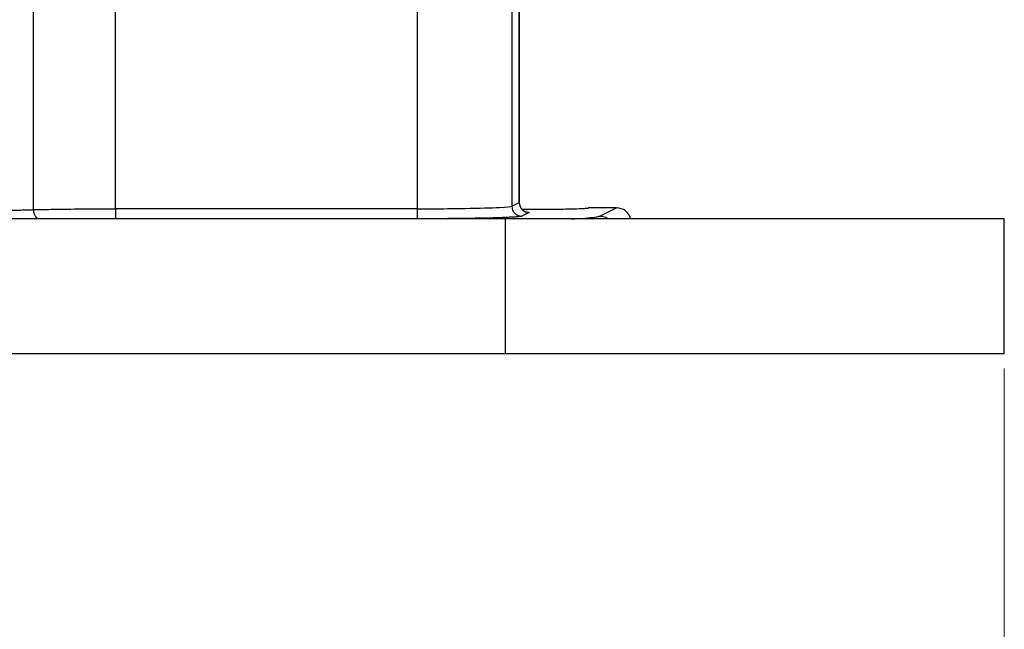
# Model space of a CAD drawing. Header units: inches. Extents: x 0.6 to 16.3, y 0.2 to 11.5.
# Tile 5 of 21: x 5.3 to 7.9, y 4.2 to 5.8. Entities that reach past the tile are written whole.
import ezdxf

# ---------------------------------------------------------------- set-up
doc = ezdxf.new("R2010")
doc.units = ezdxf.units.IN
doc.header["$MEASUREMENT"] = 0
doc.styles.add('SLDTEXTSTYLE0', font='TXT', dxfattribs={"width": 0.75})
doc.dimstyles.new('SLDDIMSTYLE0', dxfattribs={"dimtxt": 0.137795, "dimasz": 0.14, "dimexe": 0, "dimexo": 0.0625, "dimgap": 0.034449, "dimtad": 0, "dimdec": 1, "dimlfac": 1.5, "dimrnd": 1e-09, "dimzin": 12, "dimdsep": 46, "dimtxsty": 'SLDTEXTSTYLE0', "dimblk1": 'CLOSED', "dimblk2": 'CLOSED', "dimsah": 1, "dimcen": 0.09, "dimadec": 0, "dimazin": 3, "dimtfac": 1, "dimtdec": 1, "dimtofl": 0, "dimtmove": 0, "dimatfit": 3, "dimldrblk": 'CLOSED', "dimfxl": 0, "dimfrac": 2, "dimtolj": 1, "dimtzin": 12, "dimarcsym": 0})

# ---------------------------------------------------------------- blocks, each defined once
blk = doc.blocks.new('_Closed')
at = {"color": 0, "linetype": 'ByBlock', "lineweight": -2}
for p, q in [((-1, 0.166667), (0, 0)), ((-1, 0.166667), (-1, -0.166667)), ((0, 0), (-1, -0.166667)), ((0, 0), (-1, 0))]:
    blk.add_line(p, q, dxfattribs=at)
blk = doc.blocks.new('_D_9')
at = {"color": 7, "linetype": 'Continuous', "lineweight": 0}
for p, q in [((4.8515, 5.3582), (4.8515, 3.5588)), ((7.9315, 4.8974), (7.9315, 3.5588)), ((6.4005, 3.7967), (6.3585, 3.7967)), ((6.3585, 3.7967), (6.3585, 3.5779)), ((6.706, 3.7967), (6.748, 3.7967)), ((6.748, 3.7967), (6.748, 3.5779)), ((4.8515, 3.5982), (6.2377, 3.5982)), ((7.9315, 3.5982), (6.8688, 3.5982)), ((6.3585, 3.5779), (6.4005, 3.5779)), ((6.748, 3.5779), (6.706, 3.5779))]:
    blk.add_line(p, q, dxfattribs=at)
at = {"color": 7, "linetype": 'Continuous', "lineweight": 18, "xscale": 0.14, "yscale": 0.14, "rotation": 180.0000000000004}
blk.add_blockref('_Closed', (4.8515, 3.5982, -0.7648), dxfattribs=at)
at = {"color": 7, "linetype": 'Continuous', "lineweight": 18, "xscale": 0.14, "yscale": 0.14}
blk.add_blockref('_Closed', (7.9315, 3.5982, -0.7648), dxfattribs=at)
at = {"color": 7, "linetype": 'Continuous', "lineweight": 18, "char_height": 0.1378, "attachment_point": 1, "style": 'SLDTEXTSTYLE0'}
for s, insert in [('117', (6.4005, 3.7555)), ('4.6', (6.426, 3.5494))]:
    blk.add_mtext(s, dxfattribs=dict(at, insert=insert))

msp = doc.modelspace()

# ---------------------------------------------------------------- linework, layer by layer
at = {"color": 7, "linetype": 'Continuous', "lineweight": 25}
for p, q in [((6.6355, 5.3408), (6.6355, 6.0586)), ((6.6359, 5.3407), (6.6359, 6.0571)), ((5.3372, 5.3217), (5.3372, 5.9022)), ((5.5566, 5.324), (5.5566, 5.8704)), ((6.3627, 5.8704), (6.3627, 5.324)), ((6.6157, 5.8539), (6.6157, 5.3309)), ((6.3627, 5.324), (5.5566, 5.324)), ((6.6157, 5.3309), (6.6355, 5.3408)), ((6.8949, 5.3265), (6.8205, 5.3265)), ((6.851, 5.3046), (6.8949, 5.3265)), ((6.5982, 5.2968), (3.1049, 5.2968)), ((6.3627, 5.2973), (5.5566, 5.2973)), ((6.5982, 4.9368), (6.5982, 5.2968)), ((7.9315, 5.2968), (6.5982, 5.2968)), ((6.6622, 5.3142), (6.6423, 5.3043)), ((7.9315, 4.9368), (7.9315, 5.2968)), ((6.5982, 4.9368), (3.1049, 4.9368)), ((7.9315, 4.9368), (6.5982, 4.9368))]:
    msp.add_line(p, q, dxfattribs=at)
msp.add_ellipse((6.8948, 5.2865), major_axis=(0.0358, 0.0179), ratio=0.998288, start_param=6.080796, end_param=7.389923, dxfattribs=at)
for points, knots in [([(6.6481, 5.3188), (6.6481, 5.3189), (6.648, 5.3191), (6.6456, 5.3206), (6.6434, 5.3226), (6.6419, 5.3241), (6.6405, 5.3259), (6.6393, 5.3278), (6.6382, 5.3299), (6.6363, 5.3347), (6.6361, 5.3384), (6.6359, 5.3415)], [0, 0, 0, 0, 0.2041101, 0.4268774, 0.5059862, 0.5691261, 0.6215318, 0.6689263, 0.7162576, 0.7665072, 1, 1, 1, 1]), ([(4.9633, 5.317), (4.9818, 5.317), (5.0003, 5.317), (5.0505, 5.3172), (5.082, 5.3174), (5.1317, 5.3178), (5.1505, 5.318), (5.1778, 5.3183), (5.1868, 5.3185), (5.2099, 5.3188), (5.2237, 5.319), (5.2585, 5.3197), (5.2789, 5.3201), (5.3118, 5.3209), (5.3249, 5.3213), (5.3372, 5.3217)], [0, 0, 0, 0, 0.1110913, 0.1110913, 0.3032811, 0.3032811, 0.4233998, 0.4233998, 0.4834591, 0.4834591, 0.579554, 0.579554, 0.7333058, 0.7333058, 0.8448204, 0.8448204, 0.8448204, 0.8448204]), ([(5.3372, 5.3217), (5.345, 5.3219), (5.3532, 5.3221), (5.3759, 5.3225), (5.3911, 5.3228), (5.4329, 5.3234), (5.4609, 5.3237), (5.5118, 5.3239), (5.5342, 5.324), (5.5566, 5.324)], [-0.8448205, -0.8448205, -0.8448205, -0.8448205, -0.72544, -0.72544, -0.5344313, -0.5344313, -0.2288174, -0.2288174, -0.0000012, -0.0000012, -0.0000012, -0.0000012]), ([(5.5566, 5.324), (5.5566, 5.3171), (5.5566, 5.3035), (5.5566, 5.2975), (5.5566, 5.2973)], [0, 0, 0, 0, 0.5, 0.9998289, 0.9998289, 0.9998289, 0.9998289]), ([(6.3627, 5.324), (6.3799, 5.324), (6.3971, 5.3241), (6.4409, 5.3243), (6.4669, 5.3246), (6.5286, 5.3256), (6.5606, 5.3266), (6.6022, 5.3287), (6.6136, 5.3298), (6.6157, 5.3309)], [-1.518421, -1.518421, -1.518421, -1.518421, -1.314891, -1.314891, -0.989243, -0.989243, -0.468207, -0.468207, 0, 0, 0, 0]), ([(6.3627, 5.324), (6.3627, 5.3171), (6.3627, 5.3103), (6.3627, 5.3005), (6.3627, 5.2975), (6.3627, 5.2973)], [0, 0, 0, 0, 0.5, 0.5, 1, 1, 1, 1]), ([(6.6157, 5.3309), (6.6157, 5.324), (6.6215, 5.3101), (6.6354, 5.3043), (6.6423, 5.3043), (6.6423, 5.3043), (6.6423, 5.3043), (6.6423, 5.3043)], [-0.000725, -0.000725, -0.000725, -0.000725, 0.499275, 0.999275, 0.999275, 0.999275, 1, 1, 1, 1]), ([(6.6355, 5.3408), (6.6355, 5.3339), (6.6384, 5.3269), (6.6483, 5.3171), (6.6552, 5.3142), (6.6622, 5.3142)], [0, 0, 0, 0, 0.5, 0.5, 1, 1, 1, 1]), ([(6.6426, 5.3231), (6.6566, 5.323), (6.6873, 5.3228), (6.7285, 5.3231), (6.76, 5.3235), (6.7859, 5.324), (6.8057, 5.3248), (6.8183, 5.3257), (6.8197, 5.3262), (6.8205, 5.3265)], [0, 0, 0, 0, 0.168579, 0.370186, 0.475723, 0.584108, 0.758606, 0.871028, 1, 1, 1, 1]), ([(6.6423, 5.3043), (6.6422, 5.3042), (6.6418, 5.3041), (6.641, 5.3039), (6.64, 5.3036), (6.6387, 5.3034), (6.6372, 5.3032), (6.6341, 5.3029), (6.6286, 5.3023), (6.6189, 5.3017), (6.6068, 5.3011), (6.5871, 5.3002), (6.5568, 5.2993), (6.52, 5.2986), (6.488, 5.2981), (6.4633, 5.2978), (6.438, 5.2976), (6.4155, 5.2975), (6.3959, 5.2974), (6.3793, 5.2974), (6.3683, 5.2973), (6.3627, 5.2973)], [0, 0, 0, 0, 0.019557, 0.039078, 0.05858, 0.07808, 0.097596, 0.117143, 0.178958, 0.240804, 0.305011, 0.369249, 0.50006, 0.630862, 0.695057, 0.759283, 0.82108, 0.882908, 0.921941, 0.960926, 1, 1, 1, 1])]:
    msp.add_open_spline(points, degree=3, knots=knots, dxfattribs=at)
at = {"color": 8, "linetype": 'Continuous', "lineweight": 25}
for points, knots in [([(5.3509, 5.2968), (5.3504, 5.2969), (5.3475, 5.2977), (5.3429, 5.3027), (5.3382, 5.3113), (5.3376, 5.3182), (5.3372, 5.3217)], [0, 0, 0, 0, 0.053192, 0.368653, 0.684113, 1, 1, 1, 1]), ([(6.6517, 5.3164), (6.6535, 5.3163), (6.6637, 5.3156), (6.6628, 5.3148), (6.6622, 5.3142)], [0, 0, 0, 0, 0.180797, 1, 1, 1, 1]), ([(6.7753, 5.2968), (6.7782, 5.297), (6.7967, 5.2979), (6.8193, 5.2997), (6.843, 5.3021), (6.8484, 5.3038), (6.851, 5.3046)], [0, 0, 0, 0, 0.060394, 0.381985, 0.695375, 1, 1, 1, 1]), ([(6.851, 5.3046), (6.8564, 5.3042), (6.8646, 5.3035), (6.8711, 5.2986), (6.8734, 5.2968)], [0, 0, 0, 0, 0.647824, 1, 1, 1, 1])]:
    msp.add_open_spline(points, degree=3, knots=knots, dxfattribs=at)

# ---------------------------------------------------------------- dimensions: what is measured, and where the dimension line sits
at = {"color": 7, "linetype": 'Continuous', "lineweight": 18}
dim = msp.add_linear_dim(base=(7.9315, 3.5982), p1=(4.8515, 5.3975), p2=(7.9315, 4.9368), dimstyle='SLDDIMSTYLE0', dxfattribs=at)
dim.commit()
dim.dimension.update_dxf_attribs({"geometry": '_D_9', "text_midpoint": (6.5533, 3.5982), "dimtype": 160})

doc.saveas('drawing.dxf')
